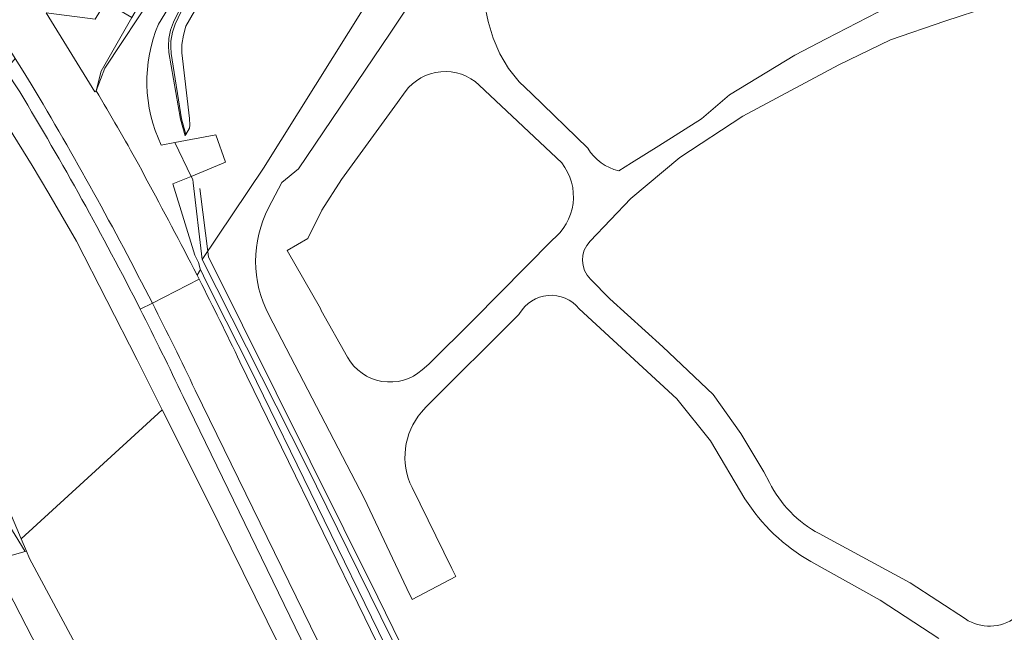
# Model space of a CAD drawing. Extents: x 184422 to 188298, y 343471 to 350189.
# Tile 24 of 256: x 185137 to 185232, y 347022 to 347082. Entities that reach past the tile are written whole.
import ezdxf

# ---------------------------------------------------------------- set-up
doc = ezdxf.new("R2010")
doc.units = 0
for name, color, linetype, lineweight in [('B-WA-GR-GRAS-GV', 252, 'Continuous', 13), ('B-WA-GR-HOUTWAL-GV', 252, 'Continuous', 13), ('B-WA-GW-TALUD_KRUIN-G', 252, 'Continuous', 18), ('B-WA-IE-TERREINAFSCHEIDING_KUNSTMATIG_HEKWERK-G', 252, 'IE-TERREINAFSCHEIDING-KUNSTMATIG', 18), ('B-WA-OG-TERREIN_ERF-GV', 252, 'Continuous', 18), ('B-WA-OG-WEG-GV', 252, 'Continuous', 18), ('B-WA-VH-VERHARDING_ASFALT-GV', 252, 'Continuous', 18), ('B-WA-VH-VERHARDING_BETONSTRAATSTEEN-GV', 252, 'Continuous', 18), ('B-WA-VH-VERHARDING_GESLOTEN-GV', 252, 'Continuous', 18), ('B-WA-VH-VERHARDING_OPEN-GV', 252, 'Continuous', 18)]:
    doc.layers.add(name, color=color, linetype=linetype, lineweight=lineweight)
doc.linetypes.add('IE-TERREINAFSCHEIDING-KUNSTMATIG', pattern='A,4,[82,NLCS.SHX,S=0.75,R=90,X=0,Y=0],4,-2', length=10)

msp = doc.modelspace()

# ---------------------------------------------------------------- linework, layer by layer
at = {"layer": 'B-WA-GR-GRAS-GV', "flags": 128}
for points in [[(185195.478, 347120.541), (185189.853, 347123.624), (185181.696, 347110.195), (185177.934, 347107.18), (185172.09, 347104.05), (185170.93, 347103.428), (185159.969, 347096.613), (185150.59, 347081.246)], [(185195.478, 347120.541), (185189.853, 347123.624), (185181.696, 347110.195), (185177.934, 347107.18), (185172.09, 347104.05), (185170.93, 347103.428), (185159.969, 347096.613), (185150.59, 347081.246)], [(185195.478, 347120.541), (185189.853, 347123.624), (185181.696, 347110.195), (185177.934, 347107.18), (185172.09, 347104.05), (185170.93, 347103.428), (185159.969, 347096.613), (185150.59, 347081.246)], [(185150.871, 347069.542), (185152.193, 347069.795), (185156.141, 347070.552), (185157.07, 347067.885), (185153.759, 347066.523), (185153.905, 347066.218), (185153.943, 347065.893), (185154.813, 347058.498), (185160.769, 347067.333), (185175.676, 347091.179), (185194.316, 347118.897), (185195.478, 347120.541)], [(185150.871, 347069.542), (185152.193, 347069.795), (185156.141, 347070.552), (185157.07, 347067.885), (185153.759, 347066.523), (185153.905, 347066.218), (185153.943, 347065.893), (185154.813, 347058.498), (185160.769, 347067.333), (185175.676, 347091.179), (185194.316, 347118.897), (185195.478, 347120.541)], [(185150.871, 347069.542), (185152.193, 347069.795), (185156.141, 347070.552), (185157.07, 347067.885), (185153.759, 347066.523), (185153.905, 347066.218), (185153.943, 347065.893), (185154.813, 347058.498), (185160.769, 347067.333), (185175.676, 347091.179), (185194.316, 347118.897), (185195.478, 347120.541)], [(185161.423, 346986.171), (185138.123, 347029.574), (185137.828, 347030.273), (185137.712, 347030.24), (185125.681, 347026.857), (185118.162, 347035.128), (185092.22, 347064.83), (185080.941, 347079.117), (185077.557, 347090.396), (185067.03, 347105.059), (185054.247, 347112.202), (185039.96, 347113.706), (185029.057, 347110.322)], [(185161.423, 346986.171), (185138.123, 347029.574), (185137.828, 347030.273), (185137.712, 347030.24), (185125.681, 347026.857), (185118.162, 347035.128), (185092.22, 347064.83), (185080.941, 347079.117), (185077.557, 347090.396), (185067.03, 347105.059), (185054.247, 347112.202), (185039.96, 347113.706), (185029.057, 347110.322)], [(185161.423, 346986.171), (185138.123, 347029.574), (185137.828, 347030.273), (185137.712, 347030.24), (185125.681, 347026.857), (185118.162, 347035.128), (185092.22, 347064.83), (185080.941, 347079.117), (185077.557, 347090.396), (185067.03, 347105.059), (185054.247, 347112.202), (185039.96, 347113.706), (185029.057, 347110.322)], [(185160.662, 347093.932), (185153.248, 347081.052), (185153.005, 347080.185), (185152.855, 347079.291), (185152.848, 347078.487), (185153.589, 347072.113), (185153.621, 347071.473), (185153.606, 347071.176), (185153.243, 347070.575), (185153.172, 347070.458), (185152.722, 347072.07), (185151.593, 347078.495), (185151.566, 347079.151), (185151.597, 347079.852), (185151.762, 347080.663), (185152.059, 347081.443), (185152.644, 347082.622)], [(185160.662, 347093.932), (185153.248, 347081.052), (185153.005, 347080.185), (185152.855, 347079.291), (185152.848, 347078.487), (185153.589, 347072.113), (185153.621, 347071.473), (185153.606, 347071.176), (185153.243, 347070.575), (185153.172, 347070.458), (185152.722, 347072.07), (185151.593, 347078.495), (185151.566, 347079.151), (185151.597, 347079.852), (185151.762, 347080.663), (185152.059, 347081.443), (185152.644, 347082.622)], [(185160.662, 347093.932), (185153.248, 347081.052), (185153.005, 347080.185), (185152.855, 347079.291), (185152.848, 347078.487), (185153.589, 347072.113), (185153.621, 347071.473), (185153.606, 347071.176), (185153.243, 347070.575), (185153.172, 347070.458), (185152.722, 347072.07), (185151.593, 347078.495), (185151.566, 347079.151), (185151.597, 347079.852), (185151.762, 347080.663), (185152.059, 347081.443), (185152.644, 347082.622)], [(185152.787, 347082.474), (185152.222, 347081.26), (185151.968, 347080.476), (185151.792, 347079.613), (185151.778, 347079.041), (185151.828, 347078.405), (185152.819, 347072.092), (185153.243, 347070.575), (185153.606, 347071.176), (185153.621, 347071.473), (185153.589, 347072.113), (185152.848, 347078.487), (185152.855, 347079.291), (185153.005, 347080.185), (185153.248, 347081.052), (185160.662, 347093.932)], [(185152.787, 347082.474), (185152.222, 347081.26), (185151.968, 347080.476), (185151.792, 347079.613), (185151.778, 347079.041), (185151.828, 347078.405), (185152.819, 347072.092), (185153.243, 347070.575), (185153.606, 347071.176), (185153.621, 347071.473), (185153.589, 347072.113), (185152.848, 347078.487), (185152.855, 347079.291), (185153.005, 347080.185), (185153.248, 347081.052), (185160.662, 347093.932)], [(185152.787, 347082.474), (185152.222, 347081.26), (185151.968, 347080.476), (185151.792, 347079.613), (185151.778, 347079.041), (185151.828, 347078.405), (185152.819, 347072.092), (185153.243, 347070.575), (185153.606, 347071.176), (185153.621, 347071.473), (185153.589, 347072.113), (185152.848, 347078.487), (185152.855, 347079.291), (185153.005, 347080.185), (185153.248, 347081.052), (185160.662, 347093.932)], [(185152.644, 347082.622), (185152.059, 347081.443), (185151.762, 347080.663), (185151.597, 347079.852), (185151.566, 347079.151), (185151.593, 347078.495), (185152.722, 347072.07), (185153.172, 347070.458), (185153.243, 347070.575), (185152.819, 347072.092), (185151.828, 347078.405), (185151.778, 347079.041), (185151.792, 347079.613), (185151.968, 347080.476), (185152.222, 347081.26), (185152.787, 347082.474)], [(185152.644, 347082.622), (185152.059, 347081.443), (185151.762, 347080.663), (185151.597, 347079.852), (185151.566, 347079.151), (185151.593, 347078.495), (185152.722, 347072.07), (185153.172, 347070.458), (185153.243, 347070.575), (185152.819, 347072.092), (185151.828, 347078.405), (185151.778, 347079.041), (185151.792, 347079.613), (185151.968, 347080.476), (185152.222, 347081.26), (185152.787, 347082.474)], [(185152.644, 347082.622), (185152.059, 347081.443), (185151.762, 347080.663), (185151.597, 347079.852), (185151.566, 347079.151), (185151.593, 347078.495), (185152.722, 347072.07), (185153.172, 347070.458), (185153.243, 347070.575), (185152.819, 347072.092), (185151.828, 347078.405), (185151.778, 347079.041), (185151.792, 347079.613), (185151.968, 347080.476), (185152.222, 347081.26), (185152.787, 347082.474)], [(185177.558, 347012.868), (185169.939, 347028.3), (185164.834, 347038.64), (185154.813, 347058.498), (185153.943, 347065.893), (185153.905, 347066.218), (185153.759, 347066.523), (185151.976, 347065.789), (185154.123, 347058.918), (185154.469, 347058.208), (185154.47, 347058.201), (185154.637, 347057.573), (185154.664, 347057.513), (185154.946, 347056.893), (185156.024, 347054.751), (185159.449, 347048.003), (185172.537, 347021.179)], [(185177.558, 347012.868), (185169.939, 347028.3), (185164.834, 347038.64), (185154.813, 347058.498), (185153.943, 347065.893), (185153.905, 347066.218), (185153.759, 347066.523), (185151.976, 347065.789), (185154.123, 347058.918), (185154.469, 347058.208), (185154.47, 347058.201), (185154.637, 347057.573), (185154.664, 347057.513), (185154.946, 347056.893), (185156.024, 347054.751), (185159.449, 347048.003), (185172.537, 347021.179)], [(185177.558, 347012.868), (185169.939, 347028.3), (185164.834, 347038.64), (185154.813, 347058.498), (185153.943, 347065.893), (185153.905, 347066.218), (185153.759, 347066.523), (185151.976, 347065.789), (185154.123, 347058.918), (185154.469, 347058.208), (185154.47, 347058.201), (185154.637, 347057.573), (185154.664, 347057.513), (185154.946, 347056.893), (185156.024, 347054.751), (185159.449, 347048.003), (185172.537, 347021.179)], [(185173.874, 346997.615), (185155.315, 347035.253), (185150.963, 347043.936), (185137.322, 347031.474), (185137.828, 347030.273), (185138.123, 347029.574), (185161.423, 346986.171)], [(185173.874, 346997.615), (185155.315, 347035.253), (185150.963, 347043.936), (185137.322, 347031.474), (185137.828, 347030.273), (185138.123, 347029.574), (185161.423, 346986.171)], [(185173.874, 346997.615), (185155.315, 347035.253), (185150.963, 347043.936), (185137.322, 347031.474), (185137.828, 347030.273), (185138.123, 347029.574), (185161.423, 346986.171)], [(185125.681, 347026.857), (185137.712, 347030.24), (185132.825, 347038.136)], [(185125.681, 347026.857), (185137.712, 347030.24), (185132.825, 347038.136)], [(185125.681, 347026.857), (185137.712, 347030.24), (185132.825, 347038.136)], [(185135.395, 347018.093), (185131.298, 347025.786), (185135.455, 347027.622), (185155.355, 346988.867)], [(185135.395, 347018.093), (185131.298, 347025.786), (185135.455, 347027.622), (185155.355, 346988.867)], [(185135.395, 347018.093), (185131.298, 347025.786), (185135.455, 347027.622), (185155.355, 346988.867)]]:
    msp.add_lwpolyline(points, dxfattribs=at)
at = {"layer": 'B-WA-GR-GRAS-GV'}
msp.add_lwpolyline([(185150.59, 347081.246, 0.214029), (185150.871, 347069.542)], format="xyb", dxfattribs=at)
msp.add_lwpolyline([(185150.59, 347081.246, 0.214029), (185150.871, 347069.542)], format="xyb", dxfattribs=at)
msp.add_lwpolyline([(185150.59, 347081.246, 0.214029), (185150.871, 347069.542)], format="xyb", dxfattribs=at)
at = {"layer": 'B-WA-GR-HOUTWAL-GV', "flags": 128}
for points in [[(185137.828, 347030.273), (185137.322, 347031.474), (185127.507, 347054.742), (185121.29, 347072.003), (185120.724, 347073.574), (185111.699, 347090.09), (185117.786, 347068.966), (185125.572, 347053.006), (185132.825, 347038.136), (185137.712, 347030.24)], [(185137.828, 347030.273), (185137.322, 347031.474), (185127.507, 347054.742), (185121.29, 347072.003), (185120.724, 347073.574), (185111.699, 347090.09), (185117.786, 347068.966), (185125.572, 347053.006), (185132.825, 347038.136), (185137.712, 347030.24)], [(185137.828, 347030.273), (185137.322, 347031.474), (185127.507, 347054.742), (185121.29, 347072.003), (185120.724, 347073.574), (185111.699, 347090.09), (185117.786, 347068.966), (185125.572, 347053.006), (185132.825, 347038.136), (185137.712, 347030.24)], [(185137.322, 347031.474), (185150.963, 347043.936), (185148.534, 347048.782), (185142.666, 347060.249), (185139.979, 347064.858), (185138.369, 347067.571), (185136.135, 347071.214), (185133.823, 347075.209), (185132.709, 347077.002), (185131.5, 347078.634), (185130.215, 347080.046), (185121.29, 347072.003), (185127.507, 347054.742)], [(185137.322, 347031.474), (185150.963, 347043.936), (185148.534, 347048.782), (185142.666, 347060.249), (185139.979, 347064.858), (185138.369, 347067.571), (185136.135, 347071.214), (185133.823, 347075.209), (185132.709, 347077.002), (185131.5, 347078.634), (185130.215, 347080.046), (185121.29, 347072.003), (185127.507, 347054.742)], [(185137.322, 347031.474), (185150.963, 347043.936), (185148.534, 347048.782), (185142.666, 347060.249), (185139.979, 347064.858), (185138.369, 347067.571), (185136.135, 347071.214), (185133.823, 347075.209), (185132.709, 347077.002), (185131.5, 347078.634), (185130.215, 347080.046), (185121.29, 347072.003), (185127.507, 347054.742)]]:
    msp.add_lwpolyline(points, close=True, dxfattribs=at)
at = {"layer": 'B-WA-GW-TALUD_KRUIN-G', "flags": 128}
for points in [[(185172.307, 347103.497), (185170.852, 347102.522), (185162.582, 347097.523), (185161.83, 347097.09), (185161.375, 347096.646), (185157.491, 347090.198), (185152.787, 347082.474), (185152.222, 347081.26), (185151.968, 347080.476), (185151.792, 347079.613), (185151.778, 347079.041), (185151.828, 347078.405), (185152.819, 347072.092), (185153.243, 347070.575)], [(185172.307, 347103.497), (185170.852, 347102.522), (185162.582, 347097.523), (185161.83, 347097.09), (185161.375, 347096.646), (185157.491, 347090.198), (185152.787, 347082.474), (185152.222, 347081.26), (185151.968, 347080.476), (185151.792, 347079.613), (185151.778, 347079.041), (185151.828, 347078.405), (185152.819, 347072.092), (185153.243, 347070.575)], [(185172.307, 347103.497), (185170.852, 347102.522), (185162.582, 347097.523), (185161.83, 347097.09), (185161.375, 347096.646), (185157.491, 347090.198), (185152.787, 347082.474), (185152.222, 347081.26), (185151.968, 347080.476), (185151.792, 347079.613), (185151.778, 347079.041), (185151.828, 347078.405), (185152.819, 347072.092), (185153.243, 347070.575)], [(185150.963, 347043.936), (185148.534, 347048.782), (185142.666, 347060.249), (185139.979, 347064.858), (185138.369, 347067.571), (185136.135, 347071.214), (185133.823, 347075.209), (185132.709, 347077.002), (185131.5, 347078.634), (185130.215, 347080.046)], [(185150.963, 347043.936), (185148.534, 347048.782), (185142.666, 347060.249), (185139.979, 347064.858), (185138.369, 347067.571), (185136.135, 347071.214), (185133.823, 347075.209), (185132.709, 347077.002), (185131.5, 347078.634), (185130.215, 347080.046)], [(185150.963, 347043.936), (185148.534, 347048.782), (185142.666, 347060.249), (185139.979, 347064.858), (185138.369, 347067.571), (185136.135, 347071.214), (185133.823, 347075.209), (185132.709, 347077.002), (185131.5, 347078.634), (185130.215, 347080.046)], [(185136.135, 347071.214), (185138.369, 347067.571), (185139.979, 347064.858), (185142.666, 347060.249), (185148.534, 347048.782), (185150.963, 347043.936), (185155.315, 347035.253), (185173.874, 346997.615)], [(185136.135, 347071.214), (185138.369, 347067.571), (185139.979, 347064.858), (185142.666, 347060.249), (185148.534, 347048.782), (185150.963, 347043.936), (185155.315, 347035.253), (185173.874, 346997.615)], [(185136.135, 347071.214), (185138.369, 347067.571), (185139.979, 347064.858), (185142.666, 347060.249), (185148.534, 347048.782), (185150.963, 347043.936), (185155.315, 347035.253), (185173.874, 346997.615)], [(185154.664, 347057.513), (185154.946, 347056.893), (185156.024, 347054.751), (185159.449, 347048.003), (185172.537, 347021.179), (185182.342, 347001.27), (185191.718, 346982.086), (185215.207, 346933.64), (185227.32, 346909.149), (185228.439, 346906.989), (185229.055, 346905.939), (185229.739, 346904.932), (185231.643, 346902.477), (185233.688, 346900.138), (185235.849, 346897.906), (185238.103, 346895.769)], [(185154.664, 347057.513), (185154.946, 347056.893), (185156.024, 347054.751), (185159.449, 347048.003), (185172.537, 347021.179), (185182.342, 347001.27), (185191.718, 346982.086), (185215.207, 346933.64), (185227.32, 346909.149), (185228.439, 346906.989), (185229.055, 346905.939), (185229.739, 346904.932), (185231.643, 346902.477), (185233.688, 346900.138), (185235.849, 346897.906), (185238.103, 346895.769)], [(185154.664, 347057.513), (185154.946, 347056.893), (185156.024, 347054.751), (185159.449, 347048.003), (185172.537, 347021.179), (185182.342, 347001.27), (185191.718, 346982.086), (185215.207, 346933.64), (185227.32, 346909.149), (185228.439, 346906.989), (185229.055, 346905.939), (185229.739, 346904.932), (185231.643, 346902.477), (185233.688, 346900.138), (185235.849, 346897.906), (185238.103, 346895.769)], [(185216.374, 346883.157), (185219.484, 346886.533), (185224.443, 346891.214), (185224.88, 346891.58), (185225.329, 346892.13), (185225.475, 346892.59), (185225.475, 346892.987), (185225.387, 346893.4), (185224.466, 346896.135), (185222.69, 346898.936), (185222.235, 346899.838), (185207.274, 346929.502), (185194.857, 346955.002), (185183.718, 346977.741), (185173.874, 346997.615), (185155.315, 347035.253), (185150.963, 347043.936)], [(185216.374, 346883.157), (185219.484, 346886.533), (185224.443, 346891.214), (185224.88, 346891.58), (185225.329, 346892.13), (185225.475, 346892.59), (185225.475, 346892.987), (185225.387, 346893.4), (185224.466, 346896.135), (185222.69, 346898.936), (185222.235, 346899.838), (185207.274, 346929.502), (185194.857, 346955.002), (185183.718, 346977.741), (185173.874, 346997.615), (185155.315, 347035.253), (185150.963, 347043.936)], [(185216.374, 346883.157), (185219.484, 346886.533), (185224.443, 346891.214), (185224.88, 346891.58), (185225.329, 346892.13), (185225.475, 346892.59), (185225.475, 346892.987), (185225.387, 346893.4), (185224.466, 346896.135), (185222.69, 346898.936), (185222.235, 346899.838), (185207.274, 346929.502), (185194.857, 346955.002), (185183.718, 346977.741), (185173.874, 346997.615), (185155.315, 347035.253), (185150.963, 347043.936)]]:
    msp.add_lwpolyline(points, dxfattribs=at)
at = {"layer": 'B-WA-IE-TERREINAFSCHEIDING_KUNSTMATIG_HEKWERK-G', "flags": 128}
for points in [[(185172.94, 347103.979), (185168.64, 347101.485), (185161.961, 347097.569), (185161.537, 347097.289), (185161.163, 347096.915), (185157.272, 347090.329), (185152.644, 347082.622), (185152.059, 347081.443), (185151.762, 347080.663), (185151.597, 347079.852), (185151.566, 347079.151), (185151.593, 347078.495), (185152.722, 347072.07), (185153.172, 347070.458)], [(185172.94, 347103.979), (185168.64, 347101.485), (185161.961, 347097.569), (185161.537, 347097.289), (185161.163, 347096.915), (185157.272, 347090.329), (185152.644, 347082.622), (185152.059, 347081.443), (185151.762, 347080.663), (185151.597, 347079.852), (185151.566, 347079.151), (185151.593, 347078.495), (185152.722, 347072.07), (185153.172, 347070.458)], [(185172.94, 347103.979), (185168.64, 347101.485), (185161.961, 347097.569), (185161.537, 347097.289), (185161.163, 347096.915), (185157.272, 347090.329), (185152.644, 347082.622), (185152.059, 347081.443), (185151.762, 347080.663), (185151.597, 347079.852), (185151.566, 347079.151), (185151.593, 347078.495), (185152.722, 347072.07), (185153.172, 347070.458)], [(185152.193, 347069.795), (185153.759, 347066.523)], [(185152.193, 347069.795), (185153.759, 347066.523)], [(185152.193, 347069.795), (185153.759, 347066.523)], [(185153.759, 347066.523), (185153.905, 347066.218)], [(185153.759, 347066.523), (185153.905, 347066.218)], [(185153.759, 347066.523), (185153.905, 347066.218)], [(185153.943, 347065.893), (185153.905, 347066.218)], [(185153.943, 347065.893), (185153.905, 347066.218)], [(185153.943, 347065.893), (185153.905, 347066.218)], [(185154.813, 347058.498), (185153.943, 347065.893)], [(185154.813, 347058.498), (185153.943, 347065.893)], [(185154.813, 347058.498), (185153.943, 347065.893)], [(185154.586, 347065.355), (185155.42, 347058.728), (185171.819, 347025.818), (185184.441, 347000), (185200.262, 346967.639), (185221.81, 346924.125), (185223.975, 346923.462)], [(185154.586, 347065.355), (185155.42, 347058.728), (185171.819, 347025.818), (185184.441, 347000), (185200.262, 346967.639), (185221.81, 346924.125), (185223.975, 346923.462)], [(185154.586, 347065.355), (185155.42, 347058.728), (185171.819, 347025.818), (185184.441, 347000), (185200.262, 346967.639), (185221.81, 346924.125), (185223.975, 346923.462)], [(185154.813, 347058.498), (185164.834, 347038.64)], [(185154.813, 347058.498), (185164.834, 347038.64)], [(185154.813, 347058.498), (185164.834, 347038.64)], [(185164.834, 347038.64), (185169.939, 347028.3)], [(185164.834, 347038.64), (185169.939, 347028.3)], [(185164.834, 347038.64), (185169.939, 347028.3)], [(185169.939, 347028.3), (185177.558, 347012.868)], [(185169.939, 347028.3), (185177.558, 347012.868)], [(185169.939, 347028.3), (185177.558, 347012.868)]]:
    msp.add_lwpolyline(points, dxfattribs=at)
at = {"layer": 'B-WA-OG-TERREIN_ERF-GV', "flags": 128}
for points in [[(185255.89, 347204.937), (185218.363, 347152.338), (185206.95, 347136.012), (185195.484, 347120.549), (185195.478, 347120.541), (185194.316, 347118.897), (185175.676, 347091.179), (185160.769, 347067.333), (185154.813, 347058.498), (185164.834, 347038.64), (185169.939, 347028.3), (185177.558, 347012.868), (185183.424, 347000.812), (185189.59, 346988.47), (185193.092, 346981.459), (185213.705, 346940.492), (185221.81, 346924.125), (185223.975, 346923.461), (185227.165, 346922.484), (185227.52, 346915.585), (185241.574, 346896.542)], [(185255.89, 347204.937), (185218.363, 347152.338), (185206.95, 347136.012), (185195.484, 347120.549), (185195.478, 347120.541), (185194.316, 347118.897), (185175.676, 347091.179), (185160.769, 347067.333), (185154.813, 347058.498), (185164.834, 347038.64), (185169.939, 347028.3), (185177.558, 347012.868), (185183.424, 347000.812), (185189.59, 346988.47), (185193.092, 346981.459), (185213.705, 346940.492), (185221.81, 346924.125), (185223.975, 346923.461), (185227.165, 346922.484), (185227.52, 346915.585), (185241.574, 346896.542)], [(185255.89, 347204.937), (185218.363, 347152.338), (185206.95, 347136.012), (185195.484, 347120.549), (185195.478, 347120.541), (185194.316, 347118.897), (185175.676, 347091.179), (185160.769, 347067.333), (185154.813, 347058.498), (185164.834, 347038.64), (185169.939, 347028.3), (185177.558, 347012.868), (185183.424, 347000.812), (185189.59, 346988.47), (185193.092, 346981.459), (185213.705, 346940.492), (185221.81, 346924.125), (185223.975, 346923.461), (185227.165, 346922.484), (185227.52, 346915.585), (185241.574, 346896.542)], [(185161.255, 347063.477), (185162.52, 347065.916), (185164.147, 347067.257), (185173.019, 347080.39), (185178.228, 347088.243), (185180.651, 347090.738), (185183.267, 347093.031), (185186.042, 347095.126), (185188.951, 347097.034), (185191.437, 347098.406), (185194.032, 347099.564), (185196.683, 347100.577), (185199.357, 347101.534), (185202.07, 347102.412), (185204.816, 347103.189), (185207.588, 347103.86), (185210.385, 347104.427)], [(185161.255, 347063.477), (185162.52, 347065.916), (185164.147, 347067.257), (185173.019, 347080.39), (185178.228, 347088.243), (185180.651, 347090.738), (185183.267, 347093.031), (185186.042, 347095.126), (185188.951, 347097.034), (185191.437, 347098.406), (185194.032, 347099.564), (185196.683, 347100.577), (185199.357, 347101.534), (185202.07, 347102.412), (185204.816, 347103.189), (185207.588, 347103.86), (185210.385, 347104.427)], [(185161.255, 347063.477), (185162.52, 347065.916), (185164.147, 347067.257), (185173.019, 347080.39), (185178.228, 347088.243), (185180.651, 347090.738), (185183.267, 347093.031), (185186.042, 347095.126), (185188.951, 347097.034), (185191.437, 347098.406), (185194.032, 347099.564), (185196.683, 347100.577), (185199.357, 347101.534), (185202.07, 347102.412), (185204.816, 347103.189), (185207.588, 347103.86), (185210.385, 347104.427)], [(185235.349, 347084.416), (185226.664, 347081.522), (185221.394, 347079.737), (185216.405, 347077.314), (185207.119, 347072.349), (185201.023, 347068.35), (185196.284, 347064.376), (185192.341, 347060.25)], [(185235.349, 347084.416), (185226.664, 347081.522), (185221.394, 347079.737), (185216.405, 347077.314), (185207.119, 347072.349), (185201.023, 347068.35), (185196.284, 347064.376), (185192.341, 347060.25)], [(185235.349, 347084.416), (185226.664, 347081.522), (185221.394, 347079.737), (185216.405, 347077.314), (185207.119, 347072.349), (185201.023, 347068.35), (185196.284, 347064.376), (185192.341, 347060.25)], [(185195.116, 347067.053), (185196.342, 347067.822), (185199, 347069.488), (185203.131, 347072.077), (185205.822, 347074.398), (185212.155, 347078.254), (185215.177, 347079.819), (185220.192, 347082.391), (185225.796, 347084.341), (185228.856, 347084.935)], [(185195.116, 347067.053), (185196.342, 347067.822), (185199, 347069.488), (185203.131, 347072.077), (185205.822, 347074.398), (185212.155, 347078.254), (185215.177, 347079.819), (185220.192, 347082.391), (185225.796, 347084.341), (185228.856, 347084.935)], [(185195.116, 347067.053), (185196.342, 347067.822), (185199, 347069.488), (185203.131, 347072.077), (185205.822, 347074.398), (185212.155, 347078.254), (185215.177, 347079.819), (185220.192, 347082.391), (185225.796, 347084.341), (185228.856, 347084.935)], [(185182.141, 347083.166), (185182.474, 347081.506), (185182.962, 347079.886), (185183.611, 347078.375), (185184.459, 347076.965), (185185.484, 347075.679), (185186.668, 347074.539), (185192.121, 347069.236)], [(185182.141, 347083.166), (185182.474, 347081.506), (185182.962, 347079.886), (185183.611, 347078.375), (185184.459, 347076.965), (185185.484, 347075.679), (185186.668, 347074.539), (185192.121, 347069.236)], [(185182.141, 347083.166), (185182.474, 347081.506), (185182.962, 347079.886), (185183.611, 347078.375), (185184.459, 347076.965), (185185.484, 347075.679), (185186.668, 347074.539), (185192.121, 347069.236)], [(185174.469, 347074.713), (185173.701, 347073.671)], [(185174.469, 347074.713), (185173.701, 347073.671)], [(185174.469, 347074.713), (185173.701, 347073.671)], [(185189.61, 347067.818), (185181.627, 347075.356)], [(185189.61, 347067.818), (185181.627, 347075.356)], [(185189.61, 347067.818), (185181.627, 347075.356)], [(185173.701, 347073.671), (185168.291, 347066.211), (185166.398, 347063.25), (185165.034, 347060.5), (185163.033, 347059.346), (185166.258, 347053.756), (185166.331, 347053.547), (185168.888, 347049.022)], [(185173.701, 347073.671), (185168.291, 347066.211), (185166.398, 347063.25), (185165.034, 347060.5), (185163.033, 347059.346), (185166.258, 347053.756), (185166.331, 347053.547), (185168.888, 347049.022)], [(185173.701, 347073.671), (185168.291, 347066.211), (185166.398, 347063.25), (185165.034, 347060.5), (185163.033, 347059.346), (185166.258, 347053.756), (185166.331, 347053.547), (185168.888, 347049.022)], [(185176.114, 347047.813), (185176.734, 347048.362), (185181.054, 347052.64), (185188.668, 347060.355)], [(185176.114, 347047.813), (185176.734, 347048.362), (185181.054, 347052.64), (185188.668, 347060.355)], [(185176.114, 347047.813), (185176.734, 347048.362), (185181.054, 347052.64), (185188.668, 347060.355)], [(185192.384, 347056.566), (185194.26, 347054.694), (185199.385, 347050.034), (185204.253, 347045.411), (185206.939, 347041.648), (185208.273, 347039.4), (185209.166, 347037.95), (185209.686, 347036.919)], [(185192.384, 347056.566), (185194.26, 347054.694), (185199.385, 347050.034), (185204.253, 347045.411), (185206.939, 347041.648), (185208.273, 347039.4), (185209.166, 347037.95), (185209.686, 347036.919)], [(185192.384, 347056.566), (185194.26, 347054.694), (185199.385, 347050.034), (185204.253, 347045.411), (185206.939, 347041.648), (185208.273, 347039.4), (185209.166, 347037.95), (185209.686, 347036.919)], [(185207.32, 347035.336), (185204.006, 347040.959), (185200.737, 347045.006), (185191.274, 347053.725)], [(185207.32, 347035.336), (185204.006, 347040.959), (185200.737, 347045.006), (185191.274, 347053.725)], [(185207.32, 347035.336), (185204.006, 347040.959), (185200.737, 347045.006), (185191.274, 347053.725)], [(185175.127, 347036.423), (185178.986, 347028.605), (185179.371, 347027.82), (185175.148, 347025.586), (185174.63, 347026.658), (185170.5, 347035.398), (185161.263, 347053.127)], [(185175.127, 347036.423), (185178.986, 347028.605), (185179.371, 347027.82), (185175.148, 347025.586), (185174.63, 347026.658), (185170.5, 347035.398), (185161.263, 347053.127)], [(185175.127, 347036.423), (185178.986, 347028.605), (185179.371, 347027.82), (185175.148, 347025.586), (185174.63, 347026.658), (185170.5, 347035.398), (185161.263, 347053.127)], [(185185.53, 347053.245), (185185.459, 347053.175), (185176.448, 347044.204), (185176.037, 347043.722)], [(185185.53, 347053.245), (185185.459, 347053.175), (185176.448, 347044.204), (185176.037, 347043.722)], [(185185.53, 347053.245), (185185.459, 347053.175), (185176.448, 347044.204), (185176.037, 347043.722)], [(185214.511, 347031.965), (185216.339, 347030.981), (185223.318, 347027.204), (185228.647, 347023.711)], [(185214.511, 347031.965), (185216.339, 347030.981), (185223.318, 347027.204), (185228.647, 347023.711)], [(185214.511, 347031.965), (185216.339, 347030.981), (185223.318, 347027.204), (185228.647, 347023.711)], [(185226.092, 347021.824), (185220.403, 347025.525), (185213.681, 347029.284)], [(185226.092, 347021.824), (185220.403, 347025.525), (185213.681, 347029.284)], [(185226.092, 347021.824), (185220.403, 347025.525), (185213.681, 347029.284)]]:
    msp.add_lwpolyline(points, dxfattribs=at)
at = {"layer": 'B-WA-OG-TERREIN_ERF-GV'}
for points in [[(185181.627, 347075.356, 0.450271), (185174.469, 347074.713)], [(185181.627, 347075.356, 0.450271), (185174.469, 347074.713)], [(185181.627, 347075.356, 0.450271), (185174.469, 347074.713)], [(185192.121, 347069.236, 0.198874), (185195.116, 347067.053)], [(185192.121, 347069.236, 0.198874), (185195.116, 347067.053)], [(185192.121, 347069.236, 0.198874), (185195.116, 347067.053)], [(185188.668, 347060.355, 0.417291), (185189.61, 347067.818)], [(185188.668, 347060.355, 0.417291), (185189.61, 347067.818)], [(185188.668, 347060.355, 0.417291), (185189.61, 347067.818)], [(185161.263, 347053.127, -0.244444), (185161.255, 347063.477)], [(185161.263, 347053.127, -0.244444), (185161.255, 347063.477)], [(185161.263, 347053.127, -0.244444), (185161.255, 347063.477)], [(185192.341, 347060.25, 0.408525), (185192.384, 347056.566)], [(185192.341, 347060.25, 0.408525), (185192.384, 347056.566)], [(185192.341, 347060.25, 0.408525), (185192.384, 347056.566)], [(185191.274, 347053.725, 0.530659), (185185.53, 347053.245)], [(185191.274, 347053.725, 0.530659), (185185.53, 347053.245)], [(185191.274, 347053.725, 0.530659), (185185.53, 347053.245)], [(185168.888, 347049.022, 0.477595), (185176.114, 347047.813)], [(185168.888, 347049.022, 0.477595), (185176.114, 347047.813)], [(185168.888, 347049.022, 0.477595), (185176.114, 347047.813)], [(185176.037, 347043.722, 0.300007), (185175.127, 347036.423)], [(185176.037, 347043.722, 0.300007), (185175.127, 347036.423)], [(185176.037, 347043.722, 0.300007), (185175.127, 347036.423)], [(185209.686, 347036.919, 0.153696), (185214.511, 347031.965)], [(185209.686, 347036.919, 0.153696), (185214.511, 347031.965)], [(185209.686, 347036.919, 0.153696), (185214.511, 347031.965)], [(185213.681, 347029.284, -0.121569), (185207.32, 347035.336)], [(185213.681, 347029.284, -0.121569), (185207.32, 347035.336)], [(185213.681, 347029.284, -0.121569), (185207.32, 347035.336)], [(185228.647, 347023.711, 0.315824), (185233.485, 347023.861)], [(185228.647, 347023.711, 0.315824), (185233.485, 347023.861)], [(185228.647, 347023.711, 0.315824), (185233.485, 347023.861)]]:
    msp.add_lwpolyline(points, format="xyb", dxfattribs=at)
at = {"layer": 'B-WA-OG-WEG-GV', "flags": 128}
msp.add_lwpolyline([(185148.035, 347081.889), (185145.066, 347076.703), (185144.569, 347074.811), (185145.413, 347076.986), (185150.29, 347084.389), (185150.35, 347084.489), (185149.697, 347084.793)], close=True, dxfattribs=at)
msp.add_lwpolyline([(185148.035, 347081.889), (185145.066, 347076.703), (185144.569, 347074.811), (185145.413, 347076.986), (185150.29, 347084.389), (185150.35, 347084.489), (185149.697, 347084.793)], close=True, dxfattribs=at)
msp.add_lwpolyline([(185148.035, 347081.889), (185145.066, 347076.703), (185144.569, 347074.811), (185145.413, 347076.986), (185150.29, 347084.389), (185150.35, 347084.489), (185149.697, 347084.793)], close=True, dxfattribs=at)
for points in [[(185137.173, 347074.697), (185135.816, 347076.792), (185130.821, 347081.624)], [(185137.173, 347074.697), (185135.816, 347076.792), (185130.821, 347081.624)], [(185137.173, 347074.697), (185135.816, 347076.792), (185130.821, 347081.624)], [(185136.135, 347071.214), (185138.369, 347067.571), (185139.979, 347064.858), (185142.666, 347060.249), (185148.534, 347048.782), (185150.963, 347043.936), (185155.315, 347035.253), (185173.874, 346997.615)], [(185136.135, 347071.214), (185138.369, 347067.571), (185139.979, 347064.858), (185142.666, 347060.249), (185148.534, 347048.782), (185150.963, 347043.936), (185155.315, 347035.253), (185173.874, 346997.615)], [(185136.135, 347071.214), (185138.369, 347067.571), (185139.979, 347064.858), (185142.666, 347060.249), (185148.534, 347048.782), (185150.963, 347043.936), (185155.315, 347035.253), (185173.874, 346997.615)], [(185233.688, 346900.138), (185231.643, 346902.477), (185229.739, 346904.932), (185229.055, 346905.939), (185228.439, 346906.989), (185227.32, 346909.149), (185215.207, 346933.64), (185191.718, 346982.086), (185182.342, 347001.27), (185172.537, 347021.179), (185159.449, 347048.003), (185156.024, 347054.751), (185154.946, 347056.893), (185154.664, 347057.513), (185154.328, 347056.972), (185154.535, 347056.567)], [(185233.688, 346900.138), (185231.643, 346902.477), (185229.739, 346904.932), (185229.055, 346905.939), (185228.439, 346906.989), (185227.32, 346909.149), (185215.207, 346933.64), (185191.718, 346982.086), (185182.342, 347001.27), (185172.537, 347021.179), (185159.449, 347048.003), (185156.024, 347054.751), (185154.946, 347056.893), (185154.664, 347057.513), (185154.328, 347056.972), (185154.535, 347056.567)], [(185233.688, 346900.138), (185231.643, 346902.477), (185229.739, 346904.932), (185229.055, 346905.939), (185228.439, 346906.989), (185227.32, 346909.149), (185215.207, 346933.64), (185191.718, 346982.086), (185182.342, 347001.27), (185172.537, 347021.179), (185159.449, 347048.003), (185156.024, 347054.751), (185154.946, 347056.893), (185154.664, 347057.513), (185154.328, 347056.972), (185154.535, 347056.567)], [(185158.481, 347048.579), (185170.543, 347023.819), (185182.131, 347000), (185198.318, 346966.73), (185219.587, 346923.023), (185224.705, 346912.678)], [(185158.481, 347048.579), (185170.543, 347023.819), (185182.131, 347000), (185198.318, 346966.73), (185219.587, 346923.023), (185224.705, 346912.678)], [(185158.481, 347048.579), (185170.543, 347023.819), (185182.131, 347000), (185198.318, 346966.73), (185219.587, 346923.023), (185224.705, 346912.678)], [(185218.857, 346909.844), (185213.829, 346920.116), (185192.585, 346963.83), (185174.978, 347000), (185164.916, 347020.67), (185152.984, 347045.218)], [(185218.857, 346909.844), (185213.829, 346920.116), (185192.585, 346963.83), (185174.978, 347000), (185164.916, 347020.67), (185152.984, 347045.218)], [(185218.857, 346909.844), (185213.829, 346920.116), (185192.585, 346963.83), (185174.978, 347000), (185164.916, 347020.67), (185152.984, 347045.218)]]:
    msp.add_lwpolyline(points, dxfattribs=at)
at = {"layer": 'B-WA-OG-WEG-GV'}
for points in [[(185148.83, 347053.681, 0.018029), (185137.173, 347074.697)], [(185148.83, 347053.681, 0.018029), (185137.173, 347074.697)], [(185148.83, 347053.681, 0.018029), (185137.173, 347074.697)], [(185154.535, 347056.567, -0.006225), (185158.481, 347048.579)], [(185154.535, 347056.567, -0.006225), (185158.481, 347048.579)], [(185154.535, 347056.567, -0.006225), (185158.481, 347048.579)], [(185152.984, 347045.218, 0.007069), (185148.83, 347053.681)], [(185152.984, 347045.218, 0.007069), (185148.83, 347053.681)], [(185152.984, 347045.218, 0.007069), (185148.83, 347053.681)]]:
    msp.add_lwpolyline(points, format="xyb", dxfattribs=at)
at = {"layer": 'B-WA-VH-VERHARDING_ASFALT-GV', "flags": 128}
for points in [[(185092.274, 347138.65), (185095.088, 347134.947), (185097.931, 347131.268), (185106.459, 347120.053), (185111.854, 347112.959), (185117.22, 347105.845), (185125.34, 347094.714), (185133.236, 347083.424), (185135.002, 347080.675), (185136.748, 347077.913), (185137.515, 347076.684), (185138.279, 347075.453)], [(185092.274, 347138.65), (185095.088, 347134.947), (185097.931, 347131.268), (185106.459, 347120.053), (185111.854, 347112.959), (185117.22, 347105.845), (185125.34, 347094.714), (185133.236, 347083.424), (185135.002, 347080.675), (185136.748, 347077.913), (185137.515, 347076.684), (185138.279, 347075.453)], [(185092.274, 347138.65), (185095.088, 347134.947), (185097.931, 347131.268), (185106.459, 347120.053), (185111.854, 347112.959), (185117.22, 347105.845), (185125.34, 347094.714), (185133.236, 347083.424), (185135.002, 347080.675), (185136.748, 347077.913), (185137.515, 347076.684), (185138.279, 347075.453)], [(185144.569, 347074.811), (185144.433, 347074.716), (185139.734, 347082.328)], [(185144.569, 347074.811), (185144.433, 347074.716), (185139.734, 347082.328)], [(185144.569, 347074.811), (185144.433, 347074.716), (185139.734, 347082.328)], [(185149.346, 347066.38), (185149.024, 347067.068), (185148.66, 347067.716)], [(185149.346, 347066.38), (185149.024, 347067.068), (185148.66, 347067.716)], [(185149.346, 347066.38), (185149.024, 347067.068), (185148.66, 347067.716)], [(185150.003, 347054.256), (185154.535, 347056.567), (185154.328, 347056.972)], [(185150.003, 347054.256), (185154.535, 347056.567), (185154.328, 347056.972)], [(185150.003, 347054.256), (185154.535, 347056.567), (185154.328, 347056.972)], [(185154.535, 347056.567), (185150.003, 347054.256)], [(185154.535, 347056.567), (185150.003, 347054.256)], [(185154.535, 347056.567), (185150.003, 347054.256)], [(185224.705, 346912.678), (185219.587, 346923.023), (185198.318, 346966.73), (185182.131, 347000), (185170.543, 347023.819), (185158.481, 347048.579)], [(185224.705, 346912.678), (185219.587, 346923.023), (185198.318, 346966.73), (185182.131, 347000), (185170.543, 347023.819), (185158.481, 347048.579)], [(185224.705, 346912.678), (185219.587, 346923.023), (185198.318, 346966.73), (185182.131, 347000), (185170.543, 347023.819), (185158.481, 347048.579)], [(185154.157, 347045.842), (185166.002, 347021.572), (185176.494, 347000), (185193.794, 346964.431), (185215.079, 346920.656), (185220.096, 346910.411)], [(185154.157, 347045.842), (185166.002, 347021.572), (185176.494, 347000), (185193.794, 346964.431), (185215.079, 346920.656), (185220.096, 346910.411)], [(185154.157, 347045.842), (185166.002, 347021.572), (185176.494, 347000), (185193.794, 346964.431), (185215.079, 346920.656), (185220.096, 346910.411)]]:
    msp.add_lwpolyline(points, dxfattribs=at)
at = {"layer": 'B-WA-VH-VERHARDING_ASFALT-GV'}
for points in [[(185138.279, 347075.453, -0.016797), (185150.003, 347054.256)], [(185138.279, 347075.453, -0.016797), (185150.003, 347054.256)], [(185138.279, 347075.453, -0.016797), (185150.003, 347054.256)], [(185148.66, 347067.716, 0.005528), (185144.569, 347074.811)], [(185148.66, 347067.716, 0.005528), (185144.569, 347074.811)], [(185148.66, 347067.716, 0.005528), (185144.569, 347074.811)], [(185154.328, 347056.972, 0.007394), (185149.346, 347066.38)], [(185154.328, 347056.972, 0.007394), (185149.346, 347066.38)], [(185154.328, 347056.972, 0.007394), (185149.346, 347066.38)], [(185158.481, 347048.579, 0.006225), (185154.535, 347056.567)], [(185158.481, 347048.579, 0.006225), (185154.535, 347056.567)], [(185158.481, 347048.579, 0.006225), (185154.535, 347056.567)], [(185150.003, 347054.256, -0.006387), (185154.157, 347045.842)], [(185150.003, 347054.256, -0.006387), (185154.157, 347045.842)], [(185150.003, 347054.256, -0.006387), (185154.157, 347045.842)]]:
    msp.add_lwpolyline(points, format="xyb", dxfattribs=at)
at = {"layer": 'B-WA-VH-VERHARDING_BETONSTRAATSTEEN-GV', "flags": 128}
msp.add_lwpolyline([(185145.462, 347083.367), (185144.475, 347081.734), (185139.734, 347082.328), (185144.433, 347074.716), (185144.569, 347074.811), (185145.066, 347076.703), (185148.035, 347081.889)], close=True, dxfattribs=at)
msp.add_lwpolyline([(185145.462, 347083.367), (185144.475, 347081.734), (185139.734, 347082.328), (185144.433, 347074.716), (185144.569, 347074.811), (185145.066, 347076.703), (185148.035, 347081.889)], close=True, dxfattribs=at)
msp.add_lwpolyline([(185145.462, 347083.367), (185144.475, 347081.734), (185139.734, 347082.328), (185144.433, 347074.716), (185144.569, 347074.811), (185145.066, 347076.703), (185148.035, 347081.889)], close=True, dxfattribs=at)
for points in [[(185138.279, 347075.453), (185137.515, 347076.684), (185136.748, 347077.913), (185135.816, 347076.792), (185137.173, 347074.697)], [(185138.279, 347075.453), (185137.515, 347076.684), (185136.748, 347077.913), (185135.816, 347076.792), (185137.173, 347074.697)], [(185138.279, 347075.453), (185137.515, 347076.684), (185136.748, 347077.913), (185135.816, 347076.792), (185137.173, 347074.697)], [(185148.83, 347053.681), (185150.003, 347054.256)], [(185150.003, 347054.256), (185148.83, 347053.681)], [(185148.83, 347053.681), (185150.003, 347054.256)], [(185150.003, 347054.256), (185148.83, 347053.681)], [(185148.83, 347053.681), (185150.003, 347054.256)], [(185150.003, 347054.256), (185148.83, 347053.681)], [(185152.984, 347045.218), (185164.916, 347020.67), (185174.978, 347000), (185192.585, 346963.83), (185213.829, 346920.116), (185218.857, 346909.844)], [(185152.984, 347045.218), (185164.916, 347020.67), (185174.978, 347000), (185192.585, 346963.83), (185213.829, 346920.116), (185218.857, 346909.844)], [(185152.984, 347045.218), (185164.916, 347020.67), (185174.978, 347000), (185192.585, 346963.83), (185213.829, 346920.116), (185218.857, 346909.844)], [(185220.096, 346910.411), (185215.079, 346920.656), (185193.794, 346964.431), (185176.494, 347000), (185166.002, 347021.572), (185154.157, 347045.842)], [(185220.096, 346910.411), (185215.079, 346920.656), (185193.794, 346964.431), (185176.494, 347000), (185166.002, 347021.572), (185154.157, 347045.842)], [(185220.096, 346910.411), (185215.079, 346920.656), (185193.794, 346964.431), (185176.494, 347000), (185166.002, 347021.572), (185154.157, 347045.842)]]:
    msp.add_lwpolyline(points, dxfattribs=at)
at = {"layer": 'B-WA-VH-VERHARDING_BETONSTRAATSTEEN-GV'}
for points in [[(185150.003, 347054.256, 0.016797), (185138.279, 347075.453)], [(185150.003, 347054.256, 0.016797), (185138.279, 347075.453)], [(185150.003, 347054.256, 0.016797), (185138.279, 347075.453)], [(185137.173, 347074.697, -0.018029), (185148.83, 347053.681)], [(185137.173, 347074.697, -0.018029), (185148.83, 347053.681)], [(185137.173, 347074.697, -0.018029), (185148.83, 347053.681)], [(185148.83, 347053.681, -0.007069), (185152.984, 347045.218)], [(185148.83, 347053.681, -0.007069), (185152.984, 347045.218)], [(185148.83, 347053.681, -0.007069), (185152.984, 347045.218)], [(185154.157, 347045.842, 0.006387), (185150.003, 347054.256)], [(185154.157, 347045.842, 0.006387), (185150.003, 347054.256)], [(185154.157, 347045.842, 0.006387), (185150.003, 347054.256)]]:
    msp.add_lwpolyline(points, format="xyb", dxfattribs=at)
at = {"layer": 'B-WA-VH-VERHARDING_GESLOTEN-GV', "flags": 128}
for points in [[(185210.385, 347104.427), (185207.588, 347103.86), (185204.816, 347103.189), (185202.07, 347102.412), (185199.357, 347101.534), (185196.683, 347100.577), (185194.032, 347099.564), (185191.437, 347098.406), (185188.951, 347097.034), (185186.042, 347095.126), (185183.267, 347093.031), (185180.651, 347090.738), (185178.228, 347088.243), (185173.019, 347080.39), (185164.147, 347067.257), (185162.52, 347065.916), (185161.255, 347063.477)], [(185210.385, 347104.427), (185207.588, 347103.86), (185204.816, 347103.189), (185202.07, 347102.412), (185199.357, 347101.534), (185196.683, 347100.577), (185194.032, 347099.564), (185191.437, 347098.406), (185188.951, 347097.034), (185186.042, 347095.126), (185183.267, 347093.031), (185180.651, 347090.738), (185178.228, 347088.243), (185173.019, 347080.39), (185164.147, 347067.257), (185162.52, 347065.916), (185161.255, 347063.477)], [(185210.385, 347104.427), (185207.588, 347103.86), (185204.816, 347103.189), (185202.07, 347102.412), (185199.357, 347101.534), (185196.683, 347100.577), (185194.032, 347099.564), (185191.437, 347098.406), (185188.951, 347097.034), (185186.042, 347095.126), (185183.267, 347093.031), (185180.651, 347090.738), (185178.228, 347088.243), (185173.019, 347080.39), (185164.147, 347067.257), (185162.52, 347065.916), (185161.255, 347063.477)], [(185192.341, 347060.25), (185196.284, 347064.376), (185201.023, 347068.35), (185207.119, 347072.349), (185216.405, 347077.314), (185221.394, 347079.737), (185226.664, 347081.522), (185235.349, 347084.416)], [(185192.341, 347060.25), (185196.284, 347064.376), (185201.023, 347068.35), (185207.119, 347072.349), (185216.405, 347077.314), (185221.394, 347079.737), (185226.664, 347081.522), (185235.349, 347084.416)], [(185192.341, 347060.25), (185196.284, 347064.376), (185201.023, 347068.35), (185207.119, 347072.349), (185216.405, 347077.314), (185221.394, 347079.737), (185226.664, 347081.522), (185235.349, 347084.416)], [(185228.856, 347084.935), (185225.796, 347084.341), (185220.192, 347082.391), (185215.177, 347079.819), (185212.155, 347078.254), (185205.822, 347074.398), (185203.131, 347072.077), (185199, 347069.488), (185196.342, 347067.822), (185195.116, 347067.053)], [(185228.856, 347084.935), (185225.796, 347084.341), (185220.192, 347082.391), (185215.177, 347079.819), (185212.155, 347078.254), (185205.822, 347074.398), (185203.131, 347072.077), (185199, 347069.488), (185196.342, 347067.822), (185195.116, 347067.053)], [(185228.856, 347084.935), (185225.796, 347084.341), (185220.192, 347082.391), (185215.177, 347079.819), (185212.155, 347078.254), (185205.822, 347074.398), (185203.131, 347072.077), (185199, 347069.488), (185196.342, 347067.822), (185195.116, 347067.053)], [(185192.121, 347069.236), (185186.668, 347074.539), (185185.484, 347075.679), (185184.459, 347076.965), (185183.611, 347078.375), (185182.962, 347079.886), (185182.474, 347081.506), (185182.141, 347083.166)], [(185192.121, 347069.236), (185186.668, 347074.539), (185185.484, 347075.679), (185184.459, 347076.965), (185183.611, 347078.375), (185182.962, 347079.886), (185182.474, 347081.506), (185182.141, 347083.166)], [(185192.121, 347069.236), (185186.668, 347074.539), (185185.484, 347075.679), (185184.459, 347076.965), (185183.611, 347078.375), (185182.962, 347079.886), (185182.474, 347081.506), (185182.141, 347083.166)], [(185168.888, 347049.022), (185166.331, 347053.547), (185166.258, 347053.756), (185163.033, 347059.346), (185165.034, 347060.5), (185166.398, 347063.25), (185168.291, 347066.211), (185173.701, 347073.671), (185174.469, 347074.713)], [(185168.888, 347049.022), (185166.331, 347053.547), (185166.258, 347053.756), (185163.033, 347059.346), (185165.034, 347060.5), (185166.398, 347063.25), (185168.291, 347066.211), (185173.701, 347073.671), (185174.469, 347074.713)], [(185168.888, 347049.022), (185166.331, 347053.547), (185166.258, 347053.756), (185163.033, 347059.346), (185165.034, 347060.5), (185166.398, 347063.25), (185168.291, 347066.211), (185173.701, 347073.671), (185174.469, 347074.713)], [(185181.627, 347075.356), (185189.61, 347067.818)], [(185181.627, 347075.356), (185189.61, 347067.818)], [(185181.627, 347075.356), (185189.61, 347067.818)], [(185188.668, 347060.355), (185181.054, 347052.64), (185176.734, 347048.362), (185176.114, 347047.813)], [(185188.668, 347060.355), (185181.054, 347052.64), (185176.734, 347048.362), (185176.114, 347047.813)], [(185188.668, 347060.355), (185181.054, 347052.64), (185176.734, 347048.362), (185176.114, 347047.813)], [(185209.686, 347036.919), (185209.166, 347037.95), (185208.273, 347039.4), (185206.939, 347041.648), (185204.253, 347045.411), (185199.385, 347050.034), (185194.26, 347054.694), (185192.384, 347056.566)], [(185209.686, 347036.919), (185209.166, 347037.95), (185208.273, 347039.4), (185206.939, 347041.648), (185204.253, 347045.411), (185199.385, 347050.034), (185194.26, 347054.694), (185192.384, 347056.566)], [(185209.686, 347036.919), (185209.166, 347037.95), (185208.273, 347039.4), (185206.939, 347041.648), (185204.253, 347045.411), (185199.385, 347050.034), (185194.26, 347054.694), (185192.384, 347056.566)], [(185191.274, 347053.725), (185200.737, 347045.006), (185204.006, 347040.959), (185207.32, 347035.336)], [(185191.274, 347053.725), (185200.737, 347045.006), (185204.006, 347040.959), (185207.32, 347035.336)], [(185191.274, 347053.725), (185200.737, 347045.006), (185204.006, 347040.959), (185207.32, 347035.336)], [(185161.263, 347053.127), (185170.5, 347035.398), (185174.63, 347026.658), (185175.148, 347025.586), (185179.371, 347027.82), (185178.986, 347028.605), (185175.127, 347036.423)], [(185161.263, 347053.127), (185170.5, 347035.398), (185174.63, 347026.658), (185175.148, 347025.586), (185179.371, 347027.82), (185178.986, 347028.605), (185175.127, 347036.423)], [(185161.263, 347053.127), (185170.5, 347035.398), (185174.63, 347026.658), (185175.148, 347025.586), (185179.371, 347027.82), (185178.986, 347028.605), (185175.127, 347036.423)], [(185176.037, 347043.722), (185176.448, 347044.204), (185185.459, 347053.175), (185185.53, 347053.245)], [(185176.037, 347043.722), (185176.448, 347044.204), (185185.459, 347053.175), (185185.53, 347053.245)], [(185176.037, 347043.722), (185176.448, 347044.204), (185185.459, 347053.175), (185185.53, 347053.245)], [(185228.647, 347023.711), (185223.318, 347027.204), (185216.339, 347030.981), (185214.511, 347031.965)], [(185228.647, 347023.711), (185223.318, 347027.204), (185216.339, 347030.981), (185214.511, 347031.965)], [(185228.647, 347023.711), (185223.318, 347027.204), (185216.339, 347030.981), (185214.511, 347031.965)], [(185213.681, 347029.284), (185220.403, 347025.525), (185226.092, 347021.824)], [(185213.681, 347029.284), (185220.403, 347025.525), (185226.092, 347021.824)], [(185213.681, 347029.284), (185220.403, 347025.525), (185226.092, 347021.824)], [(185233.349, 346859.075), (185231.369, 346860.88), (185211.791, 346876.635), (185216.374, 346883.157), (185214.355, 346884.429), (185203.717, 346891.131), (185196.912, 346898.356), (185192.564, 346904.224), (185188.367, 346911.967), (185186.651, 346917.317), (185184.479, 346925.139), (185182.086, 346933.901), (185179.755, 346940.145), (185155.355, 346988.867), (185135.455, 347027.622), (185131.298, 347025.786), (185135.395, 347018.093), (185158.71, 346971.258), (185163.451, 346961.547), (185170.806, 346948.075), (185175.812, 346938.144), (185179.013, 346929.301), (185183.838, 346915.501), (185184.051, 346914.247)], [(185233.349, 346859.075), (185231.369, 346860.88), (185211.791, 346876.635), (185216.374, 346883.157), (185214.355, 346884.429), (185203.717, 346891.131), (185196.912, 346898.356), (185192.564, 346904.224), (185188.367, 346911.967), (185186.651, 346917.317), (185184.479, 346925.139), (185182.086, 346933.901), (185179.755, 346940.145), (185155.355, 346988.867), (185135.455, 347027.622), (185131.298, 347025.786), (185135.395, 347018.093), (185158.71, 346971.258), (185163.451, 346961.547), (185170.806, 346948.075), (185175.812, 346938.144), (185179.013, 346929.301), (185183.838, 346915.501), (185184.051, 346914.247)], [(185233.349, 346859.075), (185231.369, 346860.88), (185211.791, 346876.635), (185216.374, 346883.157), (185214.355, 346884.429), (185203.717, 346891.131), (185196.912, 346898.356), (185192.564, 346904.224), (185188.367, 346911.967), (185186.651, 346917.317), (185184.479, 346925.139), (185182.086, 346933.901), (185179.755, 346940.145), (185155.355, 346988.867), (185135.455, 347027.622), (185131.298, 347025.786), (185135.395, 347018.093), (185158.71, 346971.258), (185163.451, 346961.547), (185170.806, 346948.075), (185175.812, 346938.144), (185179.013, 346929.301), (185183.838, 346915.501), (185184.051, 346914.247)]]:
    msp.add_lwpolyline(points, dxfattribs=at)
at = {"layer": 'B-WA-VH-VERHARDING_GESLOTEN-GV'}
for points in [[(185174.469, 347074.713, -0.450271), (185181.627, 347075.356)], [(185174.469, 347074.713, -0.450271), (185181.627, 347075.356)], [(185174.469, 347074.713, -0.450271), (185181.627, 347075.356)], [(185195.116, 347067.053, -0.198874), (185192.121, 347069.236)], [(185195.116, 347067.053, -0.198874), (185192.121, 347069.236)], [(185195.116, 347067.053, -0.198874), (185192.121, 347069.236)], [(185189.61, 347067.818, -0.417291), (185188.668, 347060.355)], [(185189.61, 347067.818, -0.417291), (185188.668, 347060.355)], [(185189.61, 347067.818, -0.417291), (185188.668, 347060.355)], [(185161.255, 347063.477, 0.244444), (185161.263, 347053.127)], [(185161.255, 347063.477, 0.244444), (185161.263, 347053.127)], [(185161.255, 347063.477, 0.244444), (185161.263, 347053.127)], [(185192.384, 347056.566, -0.408525), (185192.341, 347060.25)], [(185192.384, 347056.566, -0.408525), (185192.341, 347060.25)], [(185192.384, 347056.566, -0.408525), (185192.341, 347060.25)], [(185185.53, 347053.245, -0.530659), (185191.274, 347053.725)], [(185185.53, 347053.245, -0.530659), (185191.274, 347053.725)], [(185185.53, 347053.245, -0.530659), (185191.274, 347053.725)], [(185176.114, 347047.813, -0.477595), (185168.888, 347049.022)], [(185176.114, 347047.813, -0.477595), (185168.888, 347049.022)], [(185176.114, 347047.813, -0.477595), (185168.888, 347049.022)], [(185175.127, 347036.423, -0.300007), (185176.037, 347043.722)], [(185175.127, 347036.423, -0.300007), (185176.037, 347043.722)], [(185175.127, 347036.423, -0.300007), (185176.037, 347043.722)], [(185214.511, 347031.965, -0.153696), (185209.686, 347036.919)], [(185214.511, 347031.965, -0.153696), (185209.686, 347036.919)], [(185214.511, 347031.965, -0.153696), (185209.686, 347036.919)], [(185207.32, 347035.336, 0.121569), (185213.681, 347029.284)], [(185207.32, 347035.336, 0.121569), (185213.681, 347029.284)], [(185207.32, 347035.336, 0.121569), (185213.681, 347029.284)], [(185233.485, 347023.861, -0.315824), (185228.647, 347023.711)], [(185233.485, 347023.861, -0.315824), (185228.647, 347023.711)], [(185233.485, 347023.861, -0.315824), (185228.647, 347023.711)]]:
    msp.add_lwpolyline(points, format="xyb", dxfattribs=at)
at = {"layer": 'B-WA-VH-VERHARDING_OPEN-GV', "flags": 128}
for points in [[(185150.59, 347081.246), (185159.969, 347096.613), (185170.93, 347103.428), (185172.09, 347104.05), (185168.517, 347107.243), (185159.915, 347099.086), (185159.711, 347098.987), (185159.421, 347098.928), (185156.629, 347094.325), (185150.753, 347084.302), (185150.35, 347084.489), (185150.29, 347084.389), (185145.413, 347076.986), (185144.569, 347074.811)], [(185150.59, 347081.246), (185159.969, 347096.613), (185170.93, 347103.428), (185172.09, 347104.05), (185168.517, 347107.243), (185159.915, 347099.086), (185159.711, 347098.987), (185159.421, 347098.928), (185156.629, 347094.325), (185150.753, 347084.302), (185150.35, 347084.489), (185150.29, 347084.389), (185145.413, 347076.986), (185144.569, 347074.811)], [(185150.59, 347081.246), (185159.969, 347096.613), (185170.93, 347103.428), (185172.09, 347104.05), (185168.517, 347107.243), (185159.915, 347099.086), (185159.711, 347098.987), (185159.421, 347098.928), (185156.629, 347094.325), (185150.753, 347084.302), (185150.35, 347084.489), (185150.29, 347084.389), (185145.413, 347076.986), (185144.569, 347074.811)], [(185154.328, 347056.972), (185154.664, 347057.513), (185154.637, 347057.573), (185154.47, 347058.201), (185154.469, 347058.208), (185154.123, 347058.918), (185151.976, 347065.789), (185153.759, 347066.523), (185157.07, 347067.885), (185156.141, 347070.552), (185152.193, 347069.795), (185150.871, 347069.542)], [(185154.328, 347056.972), (185154.664, 347057.513), (185154.637, 347057.573), (185154.47, 347058.201), (185154.469, 347058.208), (185154.123, 347058.918), (185151.976, 347065.789), (185153.759, 347066.523), (185157.07, 347067.885), (185156.141, 347070.552), (185152.193, 347069.795), (185150.871, 347069.542)], [(185154.328, 347056.972), (185154.664, 347057.513), (185154.637, 347057.573), (185154.47, 347058.201), (185154.469, 347058.208), (185154.123, 347058.918), (185151.976, 347065.789), (185153.759, 347066.523), (185157.07, 347067.885), (185156.141, 347070.552), (185152.193, 347069.795), (185150.871, 347069.542)], [(185148.66, 347067.716), (185149.024, 347067.068), (185149.346, 347066.38)], [(185148.66, 347067.716), (185149.024, 347067.068), (185149.346, 347066.38)], [(185148.66, 347067.716), (185149.024, 347067.068), (185149.346, 347066.38)]]:
    msp.add_lwpolyline(points, dxfattribs=at)
at = {"layer": 'B-WA-VH-VERHARDING_OPEN-GV'}
for points in [[(185150.871, 347069.542, -0.214029), (185150.59, 347081.246)], [(185150.871, 347069.542, -0.214029), (185150.59, 347081.246)], [(185150.871, 347069.542, -0.214029), (185150.59, 347081.246)], [(185144.569, 347074.811, -0.005528), (185148.66, 347067.716)], [(185144.569, 347074.811, -0.005528), (185148.66, 347067.716)], [(185144.569, 347074.811, -0.005528), (185148.66, 347067.716)], [(185149.346, 347066.38, -0.007394), (185154.328, 347056.972)], [(185149.346, 347066.38, -0.007394), (185154.328, 347056.972)], [(185149.346, 347066.38, -0.007394), (185154.328, 347056.972)]]:
    msp.add_lwpolyline(points, format="xyb", dxfattribs=at)

doc.saveas('drawing.dxf')
